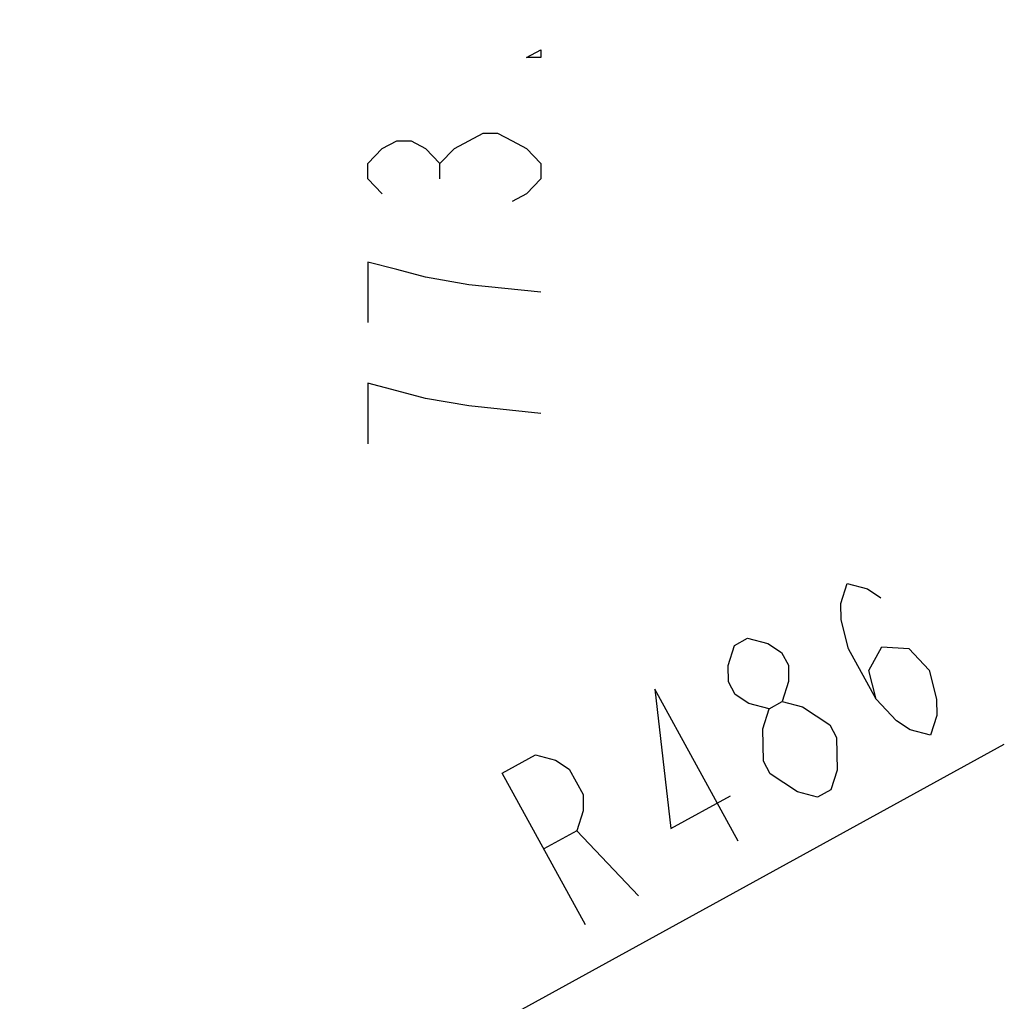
# Model space of a CAD drawing. Header units: millimetres. Extents: x 0 to 5940, y 0 to 4200.
# Tile 57 of 87: x 3215 to 3699, y 1094 to 1576. Entities that reach past the tile are written whole.
import ezdxf

# ---------------------------------------------------------------- set-up
doc = ezdxf.new("R2010")
doc.units = ezdxf.units.MM
doc.header["$LTSCALE"] = 326.7
doc.layers.get('0').update_dxf_attribs({"linetype": 'CONTINUOUS'})
doc.layers.add('RB15-1-B-JSZL_DXF_DIMENSION', color=7, linetype='CONTINUOUS')
doc.styles.get("Standard").update_dxf_attribs({"font": 'txt', "width": 0.7})
doc.dimstyles.new('DIMSTYLE_2', dxfattribs={"dimtxt": 85, "dimasz": 45, "dimexe": 1.5, "dimexo": 0, "dimtad": 1, "dimdsep": 46, "dimtxsty": 'Standard', "dimblk": '_FILLED', "dimblk1": '_FILLED', "dimblk2": '_FILLED', "dimcen": 0.09, "dimclrt": 5, "dimazin": 2, "dimtp": 0.8, "dimtm": 0.8, "dimtfac": 1, "dimtofl": 0, "dimtmove": 0, "dimatfit": 3, "dimldrblk": '_FILLED', "dimfxl": 0, "dimtolj": 1, "dimarcsym": 0})
doc.dimstyles.new('DIMSTYLE_4', dxfattribs={"dimtxt": 85, "dimasz": 45, "dimexe": 1.5, "dimexo": 0, "dimgap": 2.125, "dimtad": 0, "dimtih": 1, "dimtoh": 1, "dimdec": 1, "dimdsep": 46, "dimtxsty": 'Standard', "dimblk": '_FILLED', "dimblk1": '_FILLED', "dimblk2": '_FILLED', "dimcen": 0.09, "dimclrt": 5, "dimazin": 2, "dimtp": 0.8, "dimtm": 0.8, "dimtfac": 1, "dimtdec": 1, "dimtofl": 0, "dimtmove": 0, "dimatfit": 3, "dimldrblk": '_FILLED', "dimfxl": 0, "dimtolj": 1, "dimarcsym": 0})

# ---------------------------------------------------------------- blocks, each defined once
blk = doc.blocks.new('_FILLED')
at = {"color": 0, "linetype": 'ByBlock'}
blk.add_solid([(0, 0), (-1, 0.167), (-1, -0.167)], dxfattribs=at)
blk = doc.blocks.new('*D2')
at = {"layer": 'RB15-1-B-JSZL_DXF_DIMENSION', "color": 2, "linetype": 'Continuous', "transparency": 16777216}
for p, q in [((2718.9, 681.88), (3698.6, 1219.86)), ((3144.9, 915.81), (2718.9, 681.88)), ((3144.9, 915.81), (3144.9, 915.81))]:
    blk.add_line(p, q, dxfattribs=at)
at = {"layer": 'RB15-1-B-JSZL_DXF_DIMENSION', "color": 2, "linetype": 'Continuous', "transparency": 16777216, "xscale": 45, "yscale": 45, "zscale": 45, "rotation": 208.7734168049}
blk.add_blockref('_FILLED', (3144.9, 915.81), dxfattribs=at)
blk = doc.blocks.new('*D7')
at = {"layer": 'RB15-1-B-JSZL_DXF_DIMENSION', "color": 2, "linetype": 'Continuous', "transparency": 16777216}
blk.add_line((3492.12, 1808.5), (3492.12, 1692.45), dxfattribs=at)

msp = doc.modelspace()

# ---------------------------------------------------------------- linework, layer by layer
at = {"layer": 'RB15-1-B-JSZL_DXF_DIMENSION', "color": 5, "linetype": 'Continuous'}
for p, q in [((3421.291, 1497.485), (3421.291, 1504.923)), ((3606.881, 1193.738), (3596.952, 1196.367)), ((3488.636, 1177.292), (3518.871, 1145.409))]:
    msp.add_line(p, q, dxfattribs=at)
for points in [[(3470.875, 1560.704), (3470.875, 1556.985), (3463.792, 1556.985), (3470.875, 1560.704)], [(3392.958, 1490.048), (3385.875, 1497.485), (3385.875, 1504.923), (3392.958, 1512.36), (3400.041, 1516.079), (3407.125, 1516.079), (3414.208, 1512.36), (3421.291, 1504.923), (3428.375, 1512.36), (3435.458, 1516.079), (3442.541, 1519.798), (3449.625, 1519.798), (3456.708, 1516.079), (3463.792, 1512.36), (3470.875, 1504.923), (3470.875, 1497.485), (3463.792, 1490.048), (3456.708, 1486.329)], [(3470.875, 1441.704), (3435.458, 1445.423), (3414.208, 1449.141), (3400.041, 1452.86), (3385.875, 1456.579), (3385.875, 1426.829)], [(3470.875, 1382.204), (3435.458, 1385.923), (3414.208, 1389.641), (3400.041, 1393.36), (3385.875, 1397.079), (3385.875, 1367.329)], [(3635.618, 1241.842), (3632.059, 1256.05), (3638.429, 1267.628), (3651.617, 1266.79), (3661.695, 1256.162), (3665.254, 1241.954), (3665.405, 1233.956), (3662.295, 1224.167), (3652.366, 1226.796), (3645.697, 1231.215), (3635.618, 1241.842), (3621.981, 1266.678), (3618.421, 1280.885), (3618.272, 1288.884), (3621.381, 1298.673), (3631.31, 1296.044), (3637.979, 1291.625)], [(3583.015, 1237.199), (3573.086, 1239.828), (3566.417, 1244.247), (3563.008, 1250.456), (3562.858, 1258.455), (3565.968, 1268.243), (3572.487, 1271.823), (3582.416, 1269.194), (3589.085, 1264.776), (3592.494, 1258.567), (3592.644, 1250.568), (3589.534, 1240.779)], [(3567.765, 1172.258), (3526.852, 1246.764), (3534.719, 1178.355), (3564.056, 1194.465)], [(3580.204, 1211.413), (3579.905, 1227.411), (3583.015, 1237.199), (3589.534, 1240.779), (3599.463, 1238.15)], [(3599.463, 1238.15), (3612.801, 1229.313), (3616.21, 1223.104), (3616.36, 1215.105), (3616.51, 1207.106), (3613.4, 1197.318), (3606.881, 1193.738)], [(3492.794, 1131.089), (3451.881, 1205.595), (3468.179, 1214.545), (3478.107, 1211.916), (3484.777, 1207.497), (3491.595, 1195.08), (3491.745, 1187.081), (3488.636, 1177.292), (3472.337, 1168.342)], [(3596.952, 1196.367), (3583.614, 1205.204), (3580.204, 1211.413)]]:
    msp.add_lwpolyline(points, dxfattribs=at)

# ---------------------------------------------------------------- dimensions: what is measured, and where the dimension line sits
at = {"layer": 'RB15-1-B-JSZL_DXF_DIMENSION', "color": 2, "linetype": 'Continuous'}
dim = msp.add_ordinate_dim(feature_location=(3492.125, 1808.498), offset=(0, -116.044), dtype=1, origin=(2718.902, 1808.498), dimstyle='DIMSTYLE_4', override={"dimgap": 21.250056, "dimtad": 1, "dimtih": 0, "dimtoh": 0}, dxfattribs=at)
dim.commit()
dim.dimension.update_dxf_attribs({"geometry": '*D7', "text_midpoint": (3470.875, 1352.454)})
dim = msp.add_radius_dim(center=(2718.902, 681.882), mpoint=(3144.9, 915.808), text='R<>', dimstyle='DIMSTYLE_2', override={"dimpost": '<>'}, dxfattribs=at)
dim.commit()
dim.dimension.update_dxf_attribs({"geometry": '*D2', "text_midpoint": (3479.755, 1123.93), "dimtype": 164})

doc.saveas('drawing.dxf')
